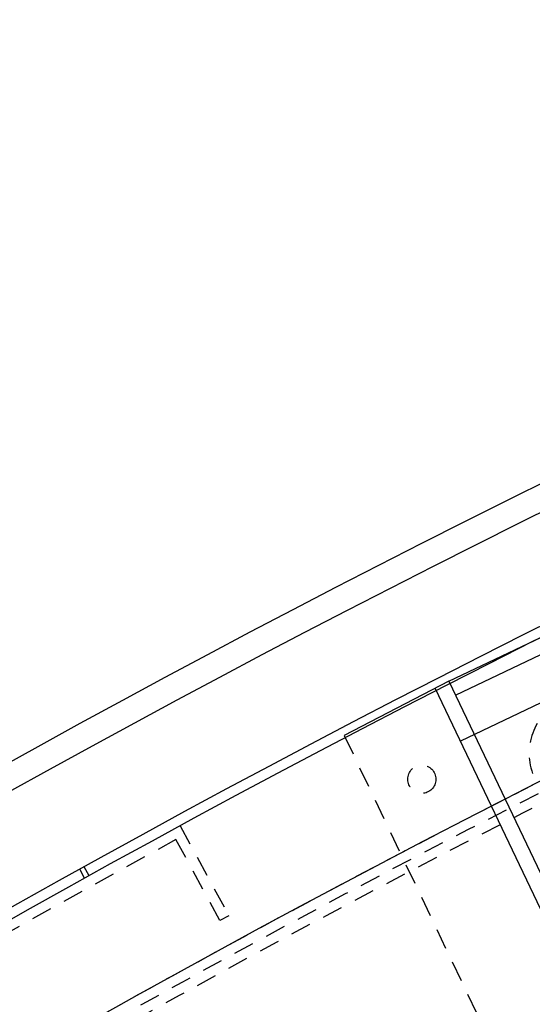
# Model space of a CAD drawing. Extents: x -7591 to -2491, y 6498 to 10061.
# Tile 45 of 125: x -6346 to -6246, y 9076 to 9269. Entities that reach past the tile are written whole.
import ezdxf

# ---------------------------------------------------------------- set-up
doc = ezdxf.new("R2010")
doc.units = 0
doc.header["$MEASUREMENT"] = 0
doc.linetypes.add('HIDDEN', pattern=[7, 4, -3])
doc.layers.get('0').update_dxf_attribs({"linetype": 'CONTINUOUS'})
doc.layers.add('LE_HIDDEN', color=7, linetype='CONTINUOUS')

msp = doc.modelspace()

# ---------------------------------------------------------------- linework, layer by layer
for p, q in [((-6262.65, 9139.44), (-6146.22, 9194.98)), ((-6261.36, 9136.73), (-6144.93, 9192.27)), ((-6138.56, 9185.89), (-6260.41, 9127.77)), ((-6262.65, 9139.44), (-6283.09, 9128.87)), ((-6262.65, 9139.44), (-6224.34, 9059.11)), ((-6225.75, 9055.11), (-6265.32, 9138.06))]:
    msp.add_line(p, q)
msp.add_lwpolyline([(-3319.19, 8334.81, 0.111006), (-4057.65, 9007.3, 0.000315), (-4060.15, 9008.72, 0.005079), (-4100.61, 9031.15, 0.000315), (-4103.13, 9032.51, 0.252871), (-6267.97, 9031.15, 0.005079), (-6308.43, 9008.72, 0.111325), (-7049.39, 8334.81)], format="xyb")
for radius, start, end in [(2396.87, 31.73211, 148.26789), (2391.87, 31.73211, 148.26789), (2372, 31.75, 148.25), (2370, 31.79835, 148.20165), (2345, 32.74999, 147.24999), (2266.16, 35.00882, 144.99118), (2258.06, 35.00886, 144.99114), (2247.11, 35.0089, 144.9911), (2275, 108.25, 124.25), (2120, 90, 129.25)]:
    msp.add_arc((-5184.29, 7028.43), radius, start, end)
at = {"layer": 'LE_HIDDEN', "color": 1, "linetype": 'HIDDEN'}
for p, q in [((-6283.09, 9128.87), (-6255.86, 9071.77)), ((-6315.16, 9111.22), (-6305.61, 9093.65)), ((-6307.37, 9092.69), (-6315.96, 9108.51)), ((-6333.8, 9100.99), (-6334.77, 9102.74)), ((-6332.93, 9101.47), (-6333.9, 9103.22)), ((-6305.61, 9093.65), (-6307.37, 9092.69))]:
    msp.add_line(p, q, dxfattribs=at)
for points in [[(-5186.29, 9150.43, 0.172955), (-6528.44, 8670.42), (-6468.33, 8596.86, 0.078205), (-6887.99, 8126.67), (-7153.76, 8297.61, -0.254675), (-5186.29, 9371.43)], [(-7153.76, 8297.61, -0.254675), (-5186.29, 9371.43), (-5186.29, 9290.43), (-5204.29, 9290.43)], [(-5846.92, 9044.32), (-5895.46, 9191.52, 0.069816), (-6463.32, 8912.26, 0.000549), (-6467.45, 8909.45), (-6380.21, 8781.33)], [(-5186.29, 9150.43, 0.172955), (-6528.44, 8670.42), (-6468.33, 8596.86, 0.078205), (-6887.99, 8126.67), (-7155.44, 8298.7)]]:
    msp.add_lwpolyline(points, format="xyb", dxfattribs=at)
msp.add_circle((-6267.93, 9120.3), 2.75, dxfattribs=at)
for centre, radius, start, end in [((-5184.29, 7028.43), 2341, 110.12894, 127.12106), ((-5184.29, 7028.43), 2341, 110.12894, 127.12106), ((-5184.29, 7028.43), 2345, 110.60017, 126.64984), ((-5184.29, 7028.43), 2277, 108.19967, 124.30033), ((-5184.29, 7028.43), 2275, 108.25, 124.25), ((-5184.29, 7028.43), 2120, 90, 129.25), ((-6235.3, 9125.34), 11.67, 115.5069, -160.5), ((-5184.29, 7028.43), 2368, 118.5484, 137.95161), ((-5184.29, 7028.43), 2065.69, 40.48822, 139.52979), ((-5184.29, 7028.43), 2063.69, 40.48822, 139.52979)]:
    msp.add_arc(centre, radius, start, end, dxfattribs=at)

doc.saveas('drawing.dxf')
